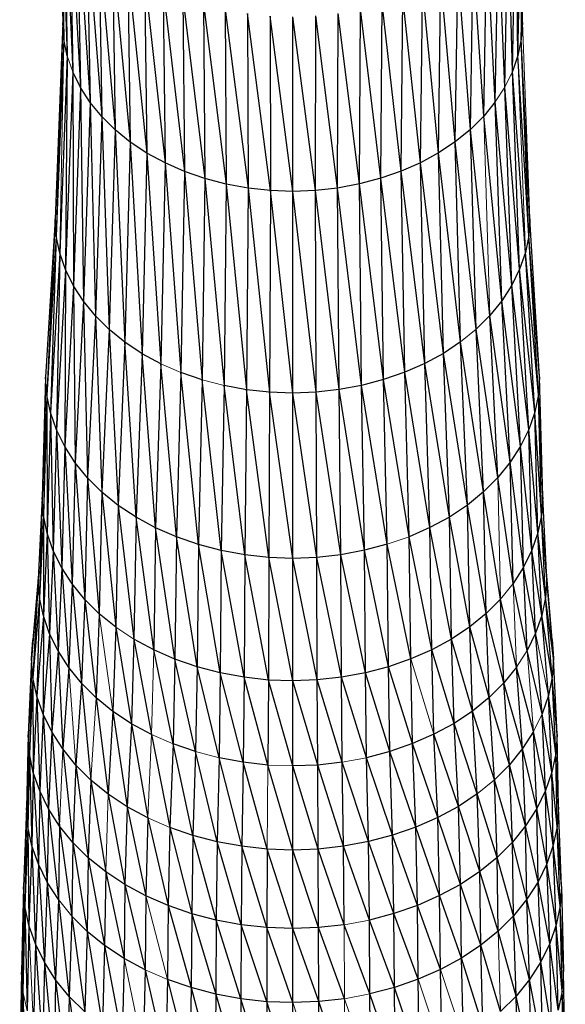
# Paper-space layout '_Top' of a CAD drawing. Header units: millimetres. Extents: x 0 to 1300, y -464 to -1.
# Tile 39 of 47: x 943 to 976, y -181 to -121. Entities that reach past the tile are written whole.
import ezdxf

# ---------------------------------------------------------------- set-up
doc = ezdxf.new("R2010")
doc.units = ezdxf.units.MM

psp = doc.layouts.new('_Top')

# ---------------------------------------------------------------- linework, layer by layer
at = {"color": 7, "linetype": 'Continuous', "lineweight": 25}
for p, q in [((945.123, -110.261), (945.414, -122.052)), ((945.123, -110.261), (945.342, -121.048)), ((973.342, -121.02), (973.562, -110.233)), ((945.196, -111.281), (945.623, -123.047)), ((945.196, -111.281), (945.414, -122.052)), ((973.273, -122.025), (973.492, -111.254)), ((973.342, -121.02), (973.492, -111.254)), ((945.408, -112.291), (945.963, -124.023)), ((945.408, -112.291), (945.623, -123.047)), ((973.068, -123.02), (973.284, -112.264)), ((945.754, -113.283), (946.43, -124.972)), ((945.754, -113.283), (945.963, -124.023)), ((972.732, -123.997), (972.942, -113.257)), ((973.068, -123.02), (972.942, -113.257)), ((946.228, -114.246), (947.018, -125.883)), ((946.228, -114.246), (946.43, -124.972)), ((972.268, -124.946), (972.472, -114.221)), ((972.732, -123.997), (972.472, -114.221)), ((946.825, -115.172), (947.722, -126.749)), ((946.825, -115.172), (947.018, -125.883)), ((971.684, -125.859), (971.878, -115.148)), ((972.268, -124.946), (971.878, -115.148)), ((947.54, -116.051), (948.536, -127.559)), ((947.54, -116.051), (947.722, -126.749)), ((970.983, -126.726), (971.166, -116.028)), ((971.684, -125.859), (971.166, -116.028)), ((948.367, -116.874), (949.456, -128.304)), ((948.367, -116.874), (948.536, -127.559)), ((970.172, -127.537), (970.342, -116.853)), ((970.983, -126.726), (970.342, -116.853)), ((949.301, -117.631), (950.475, -128.977)), ((949.301, -117.631), (949.456, -128.304)), ((969.255, -128.285), (969.411, -117.612)), ((970.172, -127.537), (969.411, -117.612)), ((950.336, -118.314), (951.582, -129.572)), ((950.336, -118.314), (950.475, -128.977)), ((968.238, -128.96), (968.378, -118.297)), ((969.255, -128.285), (968.378, -118.297)), ((951.46, -118.919), (952.764, -130.086)), ((951.46, -118.919), (951.582, -129.572)), ((967.134, -129.557), (967.256, -118.904)), ((968.238, -128.96), (967.256, -118.904)), ((952.661, -119.441), (954.008, -130.515)), ((952.661, -119.441), (952.764, -130.086)), ((953.925, -119.876), (955.303, -130.855)), ((953.925, -119.876), (954.008, -130.515)), ((964.711, -130.504), (964.795, -119.866)), ((965.954, -130.073), (964.795, -119.866)), ((965.954, -130.073), (966.058, -119.428)), ((967.134, -129.557), (966.058, -119.428)), ((955.24, -120.221), (956.635, -131.102)), ((955.24, -120.221), (955.303, -130.855)), ((957.992, -131.252), (956.592, -120.472)), ((956.592, -120.472), (956.635, -131.102)), ((962.087, -131.096), (962.13, -120.467)), ((963.418, -130.846), (962.13, -120.467)), ((963.418, -130.846), (963.482, -120.214)), ((964.711, -130.504), (963.482, -120.214)), ((945.342, -121.048), (944.879, -132.992)), ((945.342, -121.048), (944.954, -134.029)), ((945.414, -122.052), (945.342, -121.048)), ((959.361, -131.302), (957.971, -120.625)), ((957.971, -120.625), (957.992, -131.252)), ((960.73, -131.249), (959.361, -120.676)), ((959.361, -131.302), (959.361, -120.676)), ((960.73, -131.249), (960.752, -120.622)), ((962.087, -131.096), (960.752, -120.622)), ((973.342, -121.02), (973.273, -122.025)), ((945.414, -122.052), (944.954, -134.029)), ((945.623, -123.047), (945.414, -122.052)), ((973.273, -122.025), (973.068, -123.02)), ((973.733, -134.002), (973.273, -122.025)), ((973.803, -132.965), (973.273, -122.025)), ((945.623, -123.047), (945.169, -135.057)), ((945.623, -123.047), (945.521, -136.065)), ((973.068, -123.02), (972.732, -123.997)), ((973.733, -134.002), (973.068, -123.02)), ((945.963, -124.023), (945.521, -136.065)), ((946.43, -124.972), (945.963, -124.023)), ((945.963, -124.023), (946.003, -137.045)), ((973.173, -136.039), (972.732, -123.997)), ((973.521, -135.03), (972.732, -123.997)), ((946.43, -124.972), (946.003, -137.045)), ((947.018, -125.883), (946.43, -124.972)), ((946.43, -124.972), (946.61, -137.987)), ((972.694, -137.02), (972.268, -124.946)), ((973.173, -136.039), (972.268, -124.946)), ((971.684, -125.859), (970.983, -126.726)), ((972.09, -137.963), (971.684, -125.859)), ((972.694, -137.02), (971.684, -125.859)), ((947.018, -125.883), (946.61, -137.987)), ((947.722, -126.749), (947.018, -125.883)), ((947.018, -125.883), (947.337, -138.881)), ((947.722, -126.749), (947.337, -138.881)), ((948.536, -127.559), (947.722, -126.749)), ((947.722, -126.749), (948.178, -139.718)), ((970.983, -126.726), (970.172, -127.537)), ((972.09, -137.963), (970.983, -126.726)), ((948.536, -127.559), (948.178, -139.718)), ((949.456, -128.304), (948.536, -127.559)), ((948.536, -127.559), (949.129, -140.488)), ((970.172, -127.537), (969.255, -128.285)), ((970.528, -139.697), (970.172, -127.537)), ((971.367, -138.858), (970.172, -127.537)), ((949.456, -128.304), (949.129, -140.488)), ((950.475, -128.977), (949.456, -128.304)), ((949.456, -128.304), (950.181, -141.183)), ((969.255, -128.285), (968.238, -128.96)), ((969.581, -140.469), (969.255, -128.285)), ((970.528, -139.697), (969.255, -128.285)), ((950.475, -128.977), (950.181, -141.183)), ((951.582, -129.572), (950.475, -128.977)), ((950.475, -128.977), (951.324, -141.798)), ((968.238, -128.96), (967.134, -129.557)), ((968.531, -141.166), (968.238, -128.96)), ((969.581, -140.469), (968.238, -128.96)), ((951.582, -129.572), (951.324, -141.798)), ((952.764, -130.086), (951.582, -129.572)), ((951.582, -129.572), (952.545, -142.329)), ((965.954, -130.073), (964.711, -130.504)), ((967.134, -129.557), (965.954, -130.073)), ((966.171, -142.316), (965.954, -130.073)), ((967.39, -141.783), (965.954, -130.073)), ((967.39, -141.783), (967.134, -129.557)), ((968.531, -141.166), (967.134, -129.557)), ((952.764, -130.086), (952.545, -142.329)), ((954.008, -130.515), (952.764, -130.086)), ((952.764, -130.086), (953.831, -142.771)), ((954.008, -130.515), (953.831, -142.771)), ((955.303, -130.855), (954.008, -130.515)), ((954.008, -130.515), (955.168, -143.123)), ((964.711, -130.504), (963.418, -130.846)), ((964.887, -142.761), (964.711, -130.504)), ((966.171, -142.316), (964.711, -130.504)), ((955.303, -130.855), (955.168, -143.123)), ((956.635, -131.102), (955.303, -130.855)), ((955.303, -130.855), (956.544, -143.378)), ((956.635, -131.102), (956.544, -143.378)), ((957.992, -131.252), (956.635, -131.102)), ((956.635, -131.102), (957.946, -143.533)), ((957.992, -131.252), (957.946, -143.533)), ((959.361, -131.302), (957.992, -131.252)), ((959.36, -143.585), (957.992, -131.252)), ((960.73, -131.249), (959.361, -131.302)), ((962.087, -131.096), (960.73, -131.249)), ((960.774, -143.531), (960.73, -131.249)), ((962.176, -143.372), (960.73, -131.249)), ((963.418, -130.846), (962.087, -131.096)), ((962.176, -143.372), (962.087, -131.096)), ((963.551, -143.115), (962.087, -131.096)), ((963.551, -143.115), (963.418, -130.846)), ((964.887, -142.761), (963.418, -130.846)), ((959.36, -143.585), (959.361, -131.302)), ((960.774, -143.531), (959.361, -131.302)), ((944.879, -132.992), (944.296, -142.621)), ((944.879, -132.992), (944.373, -143.7)), ((944.954, -134.029), (944.879, -132.992)), ((973.803, -132.965), (973.733, -134.002)), ((974.386, -142.595), (973.803, -132.965)), ((944.954, -134.029), (944.373, -143.7)), ((944.954, -134.029), (944.597, -144.769)), ((945.169, -135.057), (944.954, -134.029)), ((973.733, -134.002), (973.521, -135.03)), ((974.312, -143.675), (973.733, -134.002)), ((974.386, -142.595), (973.733, -134.002)), ((945.169, -135.057), (944.597, -144.769)), ((945.169, -135.057), (944.963, -145.819)), ((945.521, -136.065), (945.169, -135.057)), ((973.521, -135.03), (973.173, -136.039)), ((974.092, -144.744), (973.521, -135.03)), ((974.312, -143.675), (973.521, -135.03)), ((945.521, -136.065), (944.963, -145.819)), ((945.521, -136.065), (945.464, -146.838)), ((946.003, -137.045), (945.521, -136.065)), ((973.173, -136.039), (972.694, -137.02)), ((973.729, -145.794), (973.173, -136.039)), ((974.092, -144.744), (973.173, -136.039)), ((946.003, -137.045), (945.464, -146.838)), ((946.61, -137.987), (946.003, -137.045)), ((946.003, -137.045), (946.096, -147.818)), ((972.694, -137.02), (972.09, -137.963)), ((973.231, -146.814), (972.694, -137.02)), ((973.729, -145.794), (972.694, -137.02)), ((946.61, -137.987), (946.096, -147.818)), ((947.337, -138.881), (946.61, -137.987)), ((946.61, -137.987), (946.852, -148.748)), ((972.09, -137.963), (971.367, -138.858)), ((972.603, -147.795), (972.09, -137.963)), ((973.231, -146.814), (972.09, -137.963)), ((947.337, -138.881), (946.852, -148.748)), ((948.178, -139.718), (947.337, -138.881)), ((947.337, -138.881), (947.727, -149.619)), ((971.367, -138.858), (970.528, -139.697)), ((971.85, -148.726), (971.367, -138.858)), ((972.603, -147.795), (971.367, -138.858)), ((948.178, -139.718), (947.727, -149.619)), ((949.129, -140.488), (948.178, -139.718)), ((948.178, -139.718), (948.715, -150.42)), ((970.978, -149.599), (970.528, -139.697)), ((971.85, -148.726), (970.528, -139.697)), ((949.129, -140.488), (948.715, -150.42)), ((950.181, -141.183), (949.129, -140.488)), ((949.81, -151.143), (949.129, -140.488)), ((969.581, -140.469), (968.531, -141.166)), ((969.992, -150.402), (969.581, -140.469)), ((970.978, -149.599), (969.581, -140.469)), ((950.181, -141.183), (949.81, -151.143)), ((951.324, -141.798), (950.181, -141.183)), ((950.999, -151.783), (950.181, -141.183)), ((968.531, -141.166), (967.39, -141.783)), ((968.9, -151.127), (968.531, -141.166)), ((969.992, -150.402), (968.531, -141.166)), ((951.324, -141.798), (950.999, -151.783)), ((952.269, -152.335), (951.324, -141.798)), ((967.39, -141.783), (966.171, -142.316)), ((967.712, -151.768), (967.39, -141.783)), ((968.9, -151.127), (967.39, -141.783)), ((944.296, -142.621), (944.097, -149.937)), ((944.296, -142.621), (944.175, -151.03)), ((944.373, -143.7), (944.296, -142.621)), ((952.545, -142.329), (952.269, -152.335)), ((953.831, -142.771), (952.545, -142.329)), ((953.607, -152.796), (952.545, -142.329)), ((966.171, -142.316), (964.887, -142.761)), ((966.444, -152.323), (966.171, -142.316)), ((967.712, -151.768), (966.171, -142.316)), ((974.386, -142.595), (974.312, -143.675)), ((974.584, -149.911), (974.386, -142.595)), ((953.831, -142.771), (953.607, -152.796)), ((954.998, -153.161), (953.831, -142.771)), ((955.168, -143.123), (954.998, -153.161)), ((956.544, -143.378), (955.168, -143.123)), ((956.429, -153.427), (955.168, -143.123)), ((963.551, -143.115), (962.176, -143.372)), ((964.887, -142.761), (963.551, -143.115)), ((963.719, -153.154), (963.551, -143.115)), ((965.108, -152.786), (963.551, -143.115)), ((965.108, -152.786), (964.887, -142.761)), ((966.444, -152.323), (964.887, -142.761)), ((944.373, -143.7), (944.175, -151.03)), ((944.597, -144.769), (944.373, -143.7)), ((944.373, -143.7), (944.402, -152.114)), ((956.544, -143.378), (956.429, -153.427)), ((957.946, -143.533), (956.544, -143.378)), ((957.888, -153.589), (956.544, -143.378)), ((957.946, -143.533), (957.888, -153.589)), ((959.36, -143.585), (957.946, -143.533)), ((959.359, -153.643), (957.946, -143.533)), ((959.359, -153.643), (959.36, -143.585)), ((960.774, -143.531), (959.36, -143.585)), ((960.83, -153.586), (959.36, -143.585)), ((962.176, -143.372), (960.774, -143.531)), ((960.83, -153.586), (960.774, -143.531)), ((962.288, -153.422), (960.774, -143.531)), ((962.288, -153.422), (962.176, -143.372)), ((963.719, -153.154), (962.176, -143.372)), ((974.312, -143.675), (974.092, -144.744)), ((974.51, -151.005), (974.312, -143.675)), ((974.584, -149.911), (974.312, -143.675)), ((944.597, -144.769), (944.402, -152.114)), ((944.963, -145.819), (944.597, -144.769)), ((944.597, -144.769), (944.772, -153.177)), ((974.092, -144.744), (973.729, -145.794)), ((974.286, -152.089), (974.092, -144.744)), ((974.51, -151.005), (974.092, -144.744)), ((944.963, -145.819), (944.772, -153.177)), ((945.464, -146.838), (944.963, -145.819)), ((944.963, -145.819), (945.28, -154.21)), ((973.729, -145.794), (973.231, -146.814)), ((973.919, -153.152), (973.729, -145.794)), ((974.286, -152.089), (973.729, -145.794)), ((945.464, -146.838), (945.28, -154.21)), ((946.096, -147.818), (945.464, -146.838)), ((945.464, -146.838), (945.92, -155.202)), ((973.231, -146.814), (972.603, -147.795)), ((973.415, -154.186), (973.231, -146.814)), ((973.919, -153.152), (973.231, -146.814)), ((946.096, -147.818), (945.92, -155.202)), ((946.852, -148.748), (946.096, -147.818)), ((946.096, -147.818), (946.686, -156.145)), ((972.603, -147.795), (971.85, -148.726)), ((972.778, -155.18), (972.603, -147.795)), ((973.415, -154.186), (972.603, -147.795)), ((946.852, -148.748), (946.686, -156.145)), ((947.727, -149.619), (946.852, -148.748)), ((946.852, -148.748), (947.573, -157.027)), ((972.778, -155.18), (971.85, -148.726)), ((947.727, -149.619), (947.573, -157.027)), ((948.715, -150.42), (947.727, -149.619)), ((947.727, -149.619), (948.574, -157.839)), ((970.978, -149.599), (969.992, -150.402)), ((971.131, -157.007), (970.978, -149.599)), ((972.015, -156.123), (970.978, -149.599)), ((944.097, -149.937), (943.857, -154.939)), ((944.097, -149.937), (943.936, -156.049)), ((944.175, -151.03), (944.097, -149.937)), ((948.715, -150.42), (948.574, -157.839)), ((949.81, -151.143), (948.715, -150.42)), ((948.715, -150.42), (949.684, -158.572)), ((969.992, -150.402), (968.9, -151.127)), ((970.132, -157.821), (969.992, -150.402)), ((971.131, -157.007), (969.992, -150.402)), ((974.584, -149.911), (974.51, -151.005)), ((974.823, -154.913), (974.584, -149.911)), ((944.175, -151.03), (943.936, -156.049)), ((944.175, -151.03), (944.167, -157.149)), ((944.402, -152.114), (944.175, -151.03)), ((974.51, -151.005), (974.286, -152.089)), ((974.748, -156.024), (974.51, -151.005)), ((974.823, -154.913), (974.51, -151.005)), ((949.81, -151.143), (949.684, -158.572)), ((950.999, -151.783), (949.81, -151.143)), ((950.888, -159.22), (949.81, -151.143)), ((968.9, -151.127), (967.712, -151.768)), ((969.025, -158.555), (968.9, -151.127)), ((970.132, -157.821), (968.9, -151.127)), ((944.402, -152.114), (944.167, -157.149)), ((944.772, -153.177), (944.402, -152.114)), ((944.402, -152.114), (944.543, -158.229)), ((950.999, -151.783), (950.888, -159.22)), ((952.269, -152.335), (950.999, -151.783)), ((952.175, -159.779), (950.999, -151.783)), ((967.712, -151.768), (966.444, -152.323)), ((967.822, -159.206), (967.712, -151.768)), ((969.025, -158.555), (967.712, -151.768)), ((974.286, -152.089), (973.919, -153.152)), ((974.521, -157.125), (974.286, -152.089)), ((974.748, -156.024), (974.286, -152.089)), ((952.269, -152.335), (952.175, -159.779)), ((953.607, -152.796), (952.269, -152.335)), ((953.53, -160.246), (952.269, -152.335)), ((953.607, -152.796), (953.53, -160.246)), ((954.998, -153.161), (953.607, -152.796)), ((954.94, -160.617), (953.607, -152.796)), ((965.108, -152.786), (963.719, -153.154)), ((965.184, -160.237), (965.108, -152.786)), ((966.537, -159.767), (965.108, -152.786)), ((966.537, -159.767), (966.444, -152.323)), ((967.822, -159.206), (966.444, -152.323)), ((944.772, -153.177), (944.543, -158.229)), ((945.28, -154.21), (944.772, -153.177)), ((944.772, -153.177), (945.059, -159.278)), ((954.998, -153.161), (954.94, -160.617)), ((956.429, -153.427), (954.998, -153.161)), ((956.39, -160.886), (954.998, -153.161)), ((956.429, -153.427), (956.39, -160.886)), ((957.888, -153.589), (956.429, -153.427)), ((957.868, -161.05), (956.429, -153.427)), ((962.288, -153.422), (960.83, -153.586)), ((963.719, -153.154), (962.288, -153.422)), ((962.326, -160.881), (962.288, -153.422)), ((963.776, -160.609), (962.288, -153.422)), ((963.776, -160.609), (963.719, -153.154)), ((965.184, -160.237), (963.719, -153.154)), ((973.919, -153.152), (973.415, -154.186)), ((974.148, -158.205), (973.919, -153.152)), ((974.521, -157.125), (973.919, -153.152)), ((957.888, -153.589), (957.868, -161.05)), ((959.359, -153.643), (957.888, -153.589)), ((959.358, -161.104), (957.888, -153.589)), ((959.358, -161.104), (959.359, -153.643)), ((960.83, -153.586), (959.359, -153.643)), ((960.849, -161.047), (959.359, -153.643)), ((960.849, -161.047), (960.83, -153.586)), ((962.326, -160.881), (960.83, -153.586)), ((943.879, -154.47), (943.441, -159.753)), ((943.882, -154.412), (943.519, -158.613)), ((945.28, -154.21), (945.059, -159.278)), ((945.92, -155.202), (945.28, -154.21)), ((945.28, -154.21), (945.709, -160.287)), ((973.415, -154.186), (972.778, -155.18)), ((973.635, -159.255), (973.415, -154.186)), ((974.148, -158.205), (973.415, -154.186)), ((975.158, -158.588), (974.803, -154.479)), ((943.857, -154.939), (943.441, -159.753)), ((943.857, -154.939), (943.522, -160.894)), ((943.936, -156.049), (943.857, -154.939)), ((945.92, -155.202), (945.709, -160.287)), ((946.686, -156.145), (945.92, -155.202)), ((945.92, -155.202), (946.487, -161.244)), ((973.635, -159.255), (972.778, -155.18)), ((974.823, -154.913), (974.748, -156.024)), ((975.24, -159.729), (974.823, -154.913)), ((975.158, -158.588), (974.823, -154.913)), ((943.936, -156.049), (943.522, -160.894)), ((943.936, -156.049), (943.759, -162.024)), ((944.167, -157.149), (943.936, -156.049)), ((946.686, -156.145), (946.487, -161.244)), ((947.573, -157.027), (946.686, -156.145)), ((946.686, -156.145), (947.387, -162.14)), ((972.015, -156.123), (971.131, -157.007)), ((972.213, -161.223), (972.015, -156.123)), ((972.988, -160.264), (972.015, -156.123)), ((974.748, -156.024), (974.521, -157.125)), ((975.162, -160.869), (974.748, -156.024)), ((975.24, -159.729), (974.748, -156.024)), ((947.573, -157.027), (947.387, -162.14)), ((948.574, -157.839), (947.573, -157.027)), ((971.131, -157.007), (970.132, -157.821)), ((971.316, -162.121), (971.131, -157.007)), ((972.213, -161.223), (971.131, -157.007)), ((944.167, -157.149), (943.759, -162.024)), ((944.167, -157.149), (944.145, -163.132)), ((944.543, -158.229), (944.167, -157.149)), ((974.521, -157.125), (974.148, -158.205)), ((974.928, -162), (974.521, -157.125)), ((975.162, -160.869), (974.521, -157.125)), ((944.543, -158.229), (944.145, -163.132)), ((945.059, -159.278), (944.543, -158.229)), ((944.543, -158.229), (944.674, -164.21)), ((948.574, -157.839), (948.404, -162.965)), ((948.574, -157.839), (949.531, -163.709)), ((970.132, -157.821), (969.025, -158.555)), ((970.301, -162.947), (970.132, -157.821)), ((971.316, -162.121), (970.132, -157.821)), ((974.148, -158.205), (973.635, -159.255)), ((974.545, -163.109), (974.148, -158.205)), ((943.441, -159.753), (943.519, -158.613)), ((949.684, -158.572), (949.531, -163.709)), ((950.888, -159.22), (949.684, -158.572)), ((949.684, -158.572), (950.755, -164.367)), ((969.025, -158.555), (967.822, -159.206)), ((969.177, -163.693), (969.025, -158.555)), ((970.301, -162.947), (969.025, -158.555)), ((975.158, -158.588), (975.24, -159.729)), ((945.059, -159.278), (944.674, -164.21)), ((945.709, -160.287), (945.059, -159.278)), ((945.059, -159.278), (945.342, -165.245)), ((952.175, -159.779), (950.888, -159.22)), ((952.062, -164.936), (950.888, -159.22)), ((967.822, -159.206), (966.537, -159.767)), ((967.955, -164.353), (967.822, -159.206)), ((969.177, -163.693), (967.822, -159.206)), ((974.545, -163.109), (973.635, -159.255)), ((943.441, -159.753), (943.231, -164.381)), ((943.441, -159.753), (943.313, -165.537)), ((943.522, -160.894), (943.441, -159.753)), ((952.175, -159.779), (952.062, -164.936)), ((953.53, -160.246), (952.175, -159.779)), ((953.438, -165.41), (952.175, -159.779)), ((966.537, -159.767), (965.184, -160.237)), ((966.65, -164.924), (966.537, -159.767)), ((975.24, -159.729), (975.162, -160.869)), ((975.449, -164.357), (975.24, -159.729)), ((945.709, -160.287), (945.342, -165.245)), ((946.487, -161.244), (945.709, -160.287)), ((953.53, -160.246), (953.438, -165.41)), ((954.94, -160.617), (953.53, -160.246)), ((954.87, -165.786), (953.53, -160.246)), ((954.94, -160.617), (954.87, -165.786)), ((956.39, -160.886), (954.94, -160.617)), ((956.343, -166.06), (954.94, -160.617)), ((963.776, -160.609), (962.326, -160.881)), ((965.184, -160.237), (963.776, -160.609)), ((963.844, -165.779), (963.776, -160.609)), ((965.275, -165.401), (963.776, -160.609)), ((965.275, -165.401), (965.184, -160.237)), ((966.65, -164.924), (965.184, -160.237)), ((972.988, -160.264), (972.213, -161.223)), ((973.355, -165.224), (972.988, -160.264)), ((974.019, -164.187), (972.988, -160.264)), ((943.522, -160.894), (943.313, -165.537)), ((943.759, -162.024), (943.522, -160.894)), ((943.522, -160.894), (943.553, -166.681)), ((946.487, -161.244), (946.14, -166.228)), ((947.387, -162.14), (946.487, -161.244)), ((946.487, -161.244), (947.065, -167.148)), ((956.39, -160.886), (956.343, -166.06)), ((957.868, -161.05), (956.39, -160.886)), ((957.844, -166.226), (956.39, -160.886)), ((957.868, -161.05), (957.844, -166.226)), ((959.358, -161.104), (957.868, -161.05)), ((959.358, -166.282), (957.868, -161.05)), ((960.849, -161.047), (959.358, -161.104)), ((959.358, -166.282), (959.358, -161.104)), ((960.872, -166.224), (959.358, -161.104)), ((962.326, -160.881), (960.849, -161.047)), ((960.872, -166.224), (960.849, -161.047)), ((962.372, -166.055), (960.849, -161.047)), ((962.372, -166.055), (962.326, -160.881)), ((963.844, -165.779), (962.326, -160.881)), ((972.213, -161.223), (971.316, -162.121)), ((972.559, -166.208), (972.213, -161.223)), ((973.355, -165.224), (972.213, -161.223)), ((975.162, -160.869), (974.928, -162)), ((975.37, -165.513), (975.162, -160.869)), ((975.449, -164.357), (975.162, -160.869)), ((943.759, -162.024), (943.553, -166.681)), ((944.145, -163.132), (943.759, -162.024)), ((943.759, -162.024), (943.944, -167.805)), ((948.404, -162.965), (947.387, -162.14)), ((947.387, -162.14), (948.11, -167.995)), ((971.316, -162.121), (970.301, -162.947)), ((971.637, -167.129), (971.316, -162.121)), ((972.559, -166.208), (971.316, -162.121)), ((974.928, -162), (974.545, -163.109)), ((975.133, -166.658), (974.928, -162)), ((975.37, -165.513), (974.928, -162)), ((948.404, -162.965), (948.11, -167.995)), ((949.531, -163.709), (948.404, -162.965)), ((948.404, -162.965), (949.267, -168.76)), ((970.301, -162.947), (969.177, -163.693)), ((970.595, -167.978), (970.301, -162.947)), ((971.637, -167.129), (970.301, -162.947)), ((944.145, -163.132), (943.944, -167.805)), ((944.674, -164.21), (944.145, -163.132)), ((944.145, -163.132), (944.481, -168.896)), ((974.745, -167.782), (974.545, -163.109)), ((975.133, -166.658), (974.545, -163.109)), ((944.674, -164.21), (944.481, -168.896)), ((945.342, -165.245), (944.674, -164.21)), ((944.674, -164.21), (945.157, -169.946)), ((949.531, -163.709), (949.267, -168.76)), ((950.755, -164.367), (949.531, -163.709)), ((949.531, -163.709), (950.523, -169.436)), ((969.177, -163.693), (967.955, -164.353)), ((969.44, -168.744), (969.177, -163.693)), ((970.595, -167.978), (969.177, -163.693)), ((974.019, -164.187), (973.355, -165.224)), ((974.212, -168.874), (974.019, -164.187)), ((974.745, -167.782), (974.019, -164.187)), ((943.231, -164.381), (943.143, -168.822)), ((943.231, -164.381), (943.225, -169.984)), ((943.313, -165.537), (943.231, -164.381)), ((950.755, -164.367), (951.865, -170.02)), ((967.955, -164.353), (966.65, -164.924)), ((968.185, -169.422), (967.955, -164.353)), ((969.44, -168.744), (967.955, -164.353)), ((975.449, -164.357), (975.37, -165.513)), ((975.537, -168.798), (975.449, -164.357)), ((946.14, -166.228), (945.342, -165.245)), ((945.342, -165.245), (945.966, -170.942)), ((952.062, -164.936), (951.865, -170.02)), ((953.438, -165.41), (952.062, -164.936)), ((953.278, -170.507), (952.062, -164.936)), ((953.438, -165.41), (953.278, -170.507)), ((954.748, -170.893), (953.438, -165.41)), ((965.275, -165.401), (963.844, -165.779)), ((966.65, -164.924), (965.275, -165.401)), ((965.433, -170.497), (965.275, -165.401)), ((966.845, -170.008), (965.275, -165.401)), ((966.845, -170.008), (966.65, -164.924)), ((968.185, -169.422), (966.65, -164.924)), ((973.355, -165.224), (972.559, -166.208)), ((973.539, -169.924), (973.355, -165.224)), ((974.212, -168.874), (973.355, -165.224)), ((943.313, -165.537), (943.225, -169.984)), ((943.553, -166.681), (943.313, -165.537)), ((943.313, -165.537), (943.466, -171.135)), ((954.87, -165.786), (954.748, -170.893)), ((956.343, -166.06), (954.87, -165.786)), ((956.261, -171.174), (954.87, -165.786)), ((963.964, -170.886), (963.844, -165.779)), ((965.433, -170.497), (963.844, -165.779)), ((975.37, -165.513), (975.133, -166.658)), ((975.457, -169.96), (975.37, -165.513)), ((975.537, -168.798), (975.37, -165.513)), ((946.14, -166.228), (945.966, -170.942)), ((947.065, -167.148), (946.14, -166.228)), ((946.14, -166.228), (946.903, -171.874)), ((956.343, -166.06), (956.261, -171.174)), ((957.844, -166.226), (956.343, -166.06)), ((957.802, -171.345), (956.343, -166.06)), ((959.357, -171.402), (957.844, -166.226)), ((959.357, -171.402), (959.358, -166.282)), ((960.872, -166.224), (959.358, -166.282)), ((960.912, -171.343), (959.358, -166.282)), ((962.372, -166.055), (960.872, -166.224)), ((960.912, -171.343), (960.872, -166.224)), ((962.453, -171.169), (960.872, -166.224)), ((962.453, -171.169), (962.372, -166.055)), ((963.964, -170.886), (962.372, -166.055)), ((972.559, -166.208), (971.637, -167.129)), ((972.732, -170.922), (972.559, -166.208)), ((973.539, -169.924), (972.559, -166.208)), ((943.553, -166.681), (943.466, -171.135)), ((943.944, -167.805), (943.553, -166.681)), ((943.553, -166.681), (943.86, -172.265)), ((947.065, -167.148), (946.903, -171.874)), ((948.11, -167.995), (947.065, -167.148)), ((947.065, -167.148), (947.961, -172.732)), ((971.798, -171.855), (971.637, -167.129)), ((972.732, -170.922), (971.637, -167.129)), ((975.133, -166.658), (974.745, -167.782)), ((975.219, -171.112), (975.133, -166.658)), ((975.457, -169.96), (975.133, -166.658)), ((943.944, -167.805), (943.86, -172.265)), ((944.481, -168.896), (943.944, -167.805)), ((943.944, -167.805), (944.399, -173.362)), ((974.745, -167.782), (974.212, -168.874)), ((974.829, -172.242), (974.745, -167.782)), ((975.219, -171.112), (974.745, -167.782)), ((949.267, -168.76), (948.11, -167.995)), ((948.11, -167.995), (949.133, -173.506)), ((970.595, -167.978), (969.44, -168.744)), ((970.743, -172.715), (970.595, -167.978)), ((971.798, -171.855), (970.595, -167.978)), ((943.143, -168.822), (942.955, -173.637)), ((943.143, -168.822), (943.039, -174.813)), ((943.225, -169.984), (943.143, -168.822)), ((944.481, -168.896), (944.399, -173.362)), ((945.157, -169.946), (944.481, -168.896)), ((944.481, -168.896), (945.079, -174.417)), ((949.267, -168.76), (949.133, -173.506)), ((950.523, -169.436), (949.267, -168.76)), ((949.267, -168.76), (950.406, -174.192)), ((969.44, -168.744), (968.185, -169.422)), ((969.573, -173.491), (969.44, -168.744)), ((970.743, -172.715), (969.44, -168.744)), ((974.212, -168.874), (973.539, -169.924)), ((974.293, -173.34), (974.212, -168.874)), ((974.829, -172.242), (974.212, -168.874)), ((975.537, -168.798), (975.457, -169.96)), ((975.724, -173.614), (975.537, -168.798)), ((950.523, -169.436), (950.406, -174.192)), ((950.523, -169.436), (951.766, -174.783)), ((968.185, -169.422), (966.845, -170.008)), ((968.301, -174.178), (968.185, -169.422)), ((969.573, -173.491), (968.185, -169.422)), ((943.225, -169.984), (943.039, -174.813)), ((943.466, -171.135), (943.225, -169.984)), ((943.225, -169.984), (943.282, -175.977)), ((945.157, -169.946), (945.079, -174.417)), ((945.966, -170.942), (945.157, -169.946)), ((945.157, -169.946), (945.893, -175.419)), ((951.865, -170.02), (951.766, -174.783)), ((953.278, -170.507), (951.865, -170.02)), ((951.865, -170.02), (953.198, -175.277)), ((966.845, -170.008), (965.433, -170.497)), ((966.943, -174.772), (966.845, -170.008)), ((968.301, -174.178), (966.845, -170.008)), ((973.539, -169.924), (972.732, -170.922)), ((973.616, -174.396), (973.539, -169.924)), ((974.293, -173.34), (973.539, -169.924)), ((975.457, -169.96), (975.219, -171.112)), ((975.644, -174.789), (975.457, -169.96)), ((975.724, -173.614), (975.457, -169.96)), ((953.278, -170.507), (953.198, -175.277)), ((954.748, -170.893), (953.278, -170.507)), ((954.687, -175.668), (953.278, -170.507)), ((965.433, -170.497), (963.964, -170.886)), ((965.513, -175.267), (965.433, -170.497)), ((966.943, -174.772), (965.433, -170.497)), ((943.466, -171.135), (943.282, -175.977)), ((943.86, -172.265), (943.466, -171.135)), ((943.466, -171.135), (943.68, -177.12)), ((945.966, -170.942), (945.893, -175.419)), ((946.903, -171.874), (945.966, -170.942)), ((945.966, -170.942), (946.834, -176.356)), ((954.748, -170.893), (954.687, -175.668)), ((956.261, -171.174), (954.748, -170.893)), ((956.22, -175.953), (954.748, -170.893)), ((956.261, -171.174), (956.22, -175.953)), ((957.802, -171.345), (956.261, -171.174)), ((957.781, -176.126), (956.261, -171.174)), ((957.802, -171.345), (957.781, -176.126)), ((959.357, -171.402), (957.802, -171.345)), ((959.357, -176.184), (957.802, -171.345)), ((960.912, -171.343), (959.357, -171.402)), ((960.932, -176.124), (959.357, -171.402)), ((959.357, -176.184), (959.357, -171.402)), ((962.453, -171.169), (960.912, -171.343)), ((960.932, -176.124), (960.912, -171.343)), ((962.493, -175.948), (960.912, -171.343)), ((963.964, -170.886), (962.453, -171.169)), ((962.493, -175.948), (962.453, -171.169)), ((964.025, -175.661), (962.453, -171.169)), ((964.025, -175.661), (963.964, -170.886)), ((965.513, -175.267), (963.964, -170.886)), ((972.732, -170.922), (971.798, -171.855)), ((972.805, -175.399), (972.732, -170.922)), ((973.616, -174.396), (972.732, -170.922)), ((975.219, -171.112), (974.829, -172.242)), ((975.403, -175.954), (975.219, -171.112)), ((975.644, -174.789), (975.219, -171.112)), ((946.903, -171.874), (946.834, -176.356)), ((947.961, -172.732), (946.903, -171.874)), ((946.903, -171.874), (947.898, -177.219)), ((971.798, -171.855), (970.743, -172.715)), ((971.866, -176.338), (971.798, -171.855)), ((972.805, -175.399), (971.798, -171.855)), ((943.86, -172.265), (943.68, -177.12)), ((944.399, -173.362), (943.86, -172.265)), ((943.86, -172.265), (944.226, -178.23)), ((974.829, -172.242), (974.293, -173.34)), ((975.008, -177.097), (974.829, -172.242)), ((975.403, -175.954), (974.829, -172.242)), ((947.961, -172.732), (947.898, -177.219)), ((949.133, -173.506), (947.961, -172.732)), ((947.961, -172.732), (949.077, -177.998)), ((970.743, -172.715), (969.573, -173.491)), ((970.805, -177.202), (970.743, -172.715)), ((971.866, -176.338), (970.743, -172.715)), ((942.955, -173.637), (942.84, -178.826)), ((942.955, -173.637), (942.924, -180.009)), ((943.039, -174.813), (942.955, -173.637)), ((944.399, -173.362), (944.226, -178.23)), ((945.079, -174.417), (944.399, -173.362)), ((944.399, -173.362), (944.913, -179.297)), ((949.133, -173.506), (949.077, -177.998)), ((950.406, -174.192), (949.133, -173.506)), ((949.133, -173.506), (950.357, -178.686)), ((969.573, -173.491), (968.301, -174.178)), ((969.628, -177.982), (969.573, -173.491)), ((970.805, -177.202), (969.573, -173.491)), ((974.293, -173.34), (973.616, -174.396)), ((974.466, -178.208), (974.293, -173.34)), ((975.008, -177.097), (974.293, -173.34)), ((975.724, -173.614), (975.644, -174.789)), ((975.724, -173.614), (975.839, -178.802)), ((945.079, -174.417), (944.913, -179.297)), ((945.079, -174.417), (945.736, -180.31)), ((950.406, -174.192), (950.357, -178.686)), ((951.766, -174.783), (950.406, -174.192)), ((968.301, -174.178), (966.943, -174.772)), ((968.35, -178.673), (968.301, -174.178)), ((969.628, -177.982), (968.301, -174.178)), ((973.616, -174.396), (972.805, -175.399)), ((973.781, -179.276), (973.616, -174.396)), ((974.466, -178.208), (973.616, -174.396)), ((943.039, -174.813), (942.924, -180.009)), ((943.282, -175.977), (943.039, -174.813)), ((943.039, -174.813), (943.169, -181.182)), ((951.766, -174.783), (951.724, -179.281)), ((953.198, -175.277), (951.766, -174.783)), ((951.766, -174.783), (953.164, -179.778)), ((966.943, -174.772), (965.513, -175.267)), ((966.985, -179.27), (966.943, -174.772)), ((968.35, -178.673), (966.943, -174.772)), ((975.644, -174.789), (975.403, -175.954)), ((975.758, -179.986), (975.644, -174.789)), ((975.839, -178.802), (975.644, -174.789)), ((945.893, -175.419), (945.736, -180.31)), ((946.834, -176.356), (945.893, -175.419)), ((945.893, -175.419), (946.689, -181.258)), ((953.198, -175.277), (953.164, -179.778)), ((954.687, -175.668), (953.198, -175.277)), ((953.198, -175.277), (954.661, -180.171)), ((965.513, -175.267), (964.025, -175.661)), ((965.546, -179.768), (965.513, -175.267)), ((966.985, -179.27), (965.513, -175.267)), ((972.805, -175.399), (971.866, -176.338)), ((972.961, -180.29), (972.805, -175.399)), ((973.781, -179.276), (972.805, -175.399)), ((943.282, -175.977), (943.169, -181.182)), ((943.68, -177.12), (943.282, -175.977)), ((954.687, -175.668), (954.661, -180.171)), ((956.22, -175.953), (954.687, -175.668)), ((956.202, -180.457), (954.687, -175.668)), ((956.22, -175.953), (956.202, -180.457)), ((957.781, -176.126), (956.22, -175.953)), ((957.772, -180.632), (956.22, -175.953)), ((957.781, -176.126), (957.772, -180.632)), ((959.357, -176.184), (957.781, -176.126)), ((959.356, -180.69), (957.781, -176.126)), ((959.356, -180.69), (959.357, -176.184)), ((960.932, -176.124), (959.357, -176.184)), ((960.94, -180.629), (959.357, -176.184)), ((962.493, -175.948), (960.932, -176.124)), ((960.94, -180.629), (960.932, -176.124)), ((962.51, -180.452), (960.932, -176.124)), ((964.05, -180.164), (962.493, -175.948)), ((964.05, -180.164), (964.025, -175.661)), ((965.546, -179.768), (964.025, -175.661)), ((975.403, -175.954), (975.008, -177.097)), ((975.515, -181.159), (975.403, -175.954)), ((975.758, -179.986), (975.403, -175.954)), ((946.834, -176.356), (946.689, -181.258)), ((947.898, -177.219), (946.834, -176.356)), ((946.834, -176.356), (947.765, -182.131)), ((971.866, -176.338), (970.805, -177.202)), ((972.961, -180.29), (971.866, -176.338)), ((943.68, -177.12), (943.57, -182.333)), ((944.226, -178.23), (943.68, -177.12)), ((943.68, -177.12), (944.119, -183.451)), ((947.898, -177.219), (947.765, -182.131)), ((949.077, -177.998), (947.898, -177.219)), ((947.898, -177.219), (948.958, -182.919)), ((970.805, -177.202), (969.628, -177.982)), ((970.937, -182.114), (970.805, -177.202)), ((972.011, -181.24), (970.805, -177.202)), ((975.008, -177.097), (974.466, -178.208)), ((975.118, -182.31), (975.008, -177.097)), ((975.515, -181.159), (975.008, -177.097)), ((949.077, -177.998), (948.958, -182.919)), ((950.357, -178.686), (949.077, -177.998)), ((969.628, -177.982), (968.35, -178.673)), ((969.747, -182.904), (969.628, -177.982)), ((970.937, -182.114), (969.628, -177.982)), ((944.226, -178.23), (944.119, -183.451)), ((944.913, -179.297), (944.226, -178.23)), ((944.226, -178.23), (944.812, -184.525)), ((974.466, -178.208), (973.781, -179.276)), ((974.572, -183.429), (974.466, -178.208)), ((975.118, -182.31), (974.466, -178.208)), ((942.84, -178.826), (942.723, -184.388)), ((942.84, -178.826), (942.807, -185.58)), ((942.924, -180.009), (942.84, -178.826)), ((950.357, -178.686), (950.253, -183.616)), ((950.357, -178.686), (951.636, -184.217)), ((968.35, -178.673), (966.985, -179.27)), ((968.454, -183.603), (968.35, -178.673)), ((975.955, -184.365), (975.839, -178.802)), ((944.913, -179.297), (944.812, -184.525)), ((945.736, -180.31), (944.913, -179.297)), ((944.913, -179.297), (945.641, -185.545)), ((951.724, -179.281), (951.636, -184.217)), ((953.164, -179.778), (951.724, -179.281)), ((951.724, -179.281), (953.092, -184.719)), ((953.164, -179.778), (953.092, -184.719)), ((954.661, -180.171), (953.164, -179.778)), ((953.164, -179.778), (954.607, -185.117)), ((965.546, -179.768), (964.05, -180.164)), ((966.985, -179.27), (965.546, -179.768)), ((965.618, -184.71), (965.546, -179.768)), ((967.072, -184.206), (965.546, -179.768)), ((967.072, -184.206), (966.985, -179.27)), ((973.781, -179.276), (972.961, -180.29)), ((973.882, -184.504), (973.781, -179.276)), ((974.572, -183.429), (973.781, -179.276)), ((942.924, -180.009), (942.807, -185.58)), ((942.924, -180.009), (943.055, -186.761)), ((945.736, -180.31), (945.641, -185.545)), ((946.689, -181.258), (945.736, -180.31)), ((945.736, -180.31), (946.6, -186.5)), ((954.661, -180.171), (954.607, -185.117)), ((956.202, -180.457), (954.661, -180.171)), ((954.661, -180.171), (956.165, -185.407)), ((964.104, -185.111), (964.05, -180.164)), ((965.618, -184.71), (964.05, -180.164)), ((972.961, -180.29), (972.011, -181.24)), ((973.056, -185.526), (972.961, -180.29)), ((973.882, -184.504), (972.961, -180.29)), ((975.758, -179.986), (975.515, -181.159)), ((975.873, -185.557), (975.758, -179.986)), ((975.955, -184.365), (975.758, -179.986)), ((956.202, -180.457), (956.165, -185.407)), ((957.772, -180.632), (956.202, -180.457)), ((957.753, -185.583), (956.202, -180.457)), ((957.772, -180.632), (957.753, -185.583)), ((959.356, -180.69), (957.772, -180.632)), ((959.356, -185.642), (957.772, -180.632)), ((960.94, -180.629), (959.356, -180.69)), ((959.356, -185.642), (959.356, -180.69)), ((962.51, -180.452), (960.94, -180.629)), ((960.958, -185.581), (960.94, -180.629)), ((962.546, -185.402), (960.94, -180.629))]:
    psp.add_line(p, q, dxfattribs=at)
at = {"color": 142, "linetype": 'Continuous', "lineweight": 18, "true_color": 0x0080c0}
for p, q in [((973.273, -122.025), (973.284, -112.264)), ((973.342, -121.02), (973.803, -132.965)), ((945.414, -122.052), (945.169, -135.057)), ((945.963, -124.023), (945.623, -123.047)), ((973.521, -135.03), (973.068, -123.02)), ((972.732, -123.997), (972.268, -124.946)), ((972.268, -124.946), (971.684, -125.859)), ((971.367, -138.858), (970.983, -126.726)), ((970.528, -139.697), (969.581, -140.469)), ((952.545, -142.329), (951.324, -141.798)), ((955.168, -143.123), (953.831, -142.771)), ((971.85, -148.726), (970.978, -149.599)), ((972.015, -156.123), (971.85, -148.726)), ((966.444, -152.323), (965.108, -152.786)), ((972.778, -155.18), (972.015, -156.123)), ((972.988, -160.264), (972.778, -155.18)), ((947.573, -157.027), (948.404, -162.965)), ((949.684, -158.572), (948.574, -157.839)), ((974.928, -162), (974.148, -158.205)), ((950.888, -159.22), (950.755, -164.367)), ((973.635, -159.255), (972.988, -160.264)), ((974.019, -164.187), (973.635, -159.255)), ((967.955, -164.353), (966.537, -159.767)), ((945.709, -160.287), (946.14, -166.228)), ((947.387, -162.14), (947.065, -167.148)), ((974.545, -163.109), (974.019, -164.187)), ((950.755, -164.367), (950.523, -169.436)), ((952.062, -164.936), (950.755, -164.367)), ((945.342, -165.245), (945.157, -169.946)), ((954.87, -165.786), (953.438, -165.41)), ((963.844, -165.779), (962.372, -166.055)), ((957.844, -166.226), (957.802, -171.345)), ((959.358, -166.282), (957.844, -166.226)), ((971.637, -167.129), (970.595, -167.978)), ((948.11, -167.995), (947.961, -172.732)), ((951.865, -170.02), (950.523, -169.436)), ((945.893, -175.419), (945.079, -174.417)), ((950.406, -174.192), (951.724, -179.281)), ((943.282, -175.977), (943.57, -182.333)), ((964.025, -175.661), (962.493, -175.948)), ((962.51, -180.452), (962.493, -175.948)), ((972.011, -181.24), (971.866, -176.338)), ((949.077, -177.998), (950.253, -183.616)), ((951.724, -179.281), (950.357, -178.686)), ((969.747, -182.904), (968.35, -178.673)), ((975.839, -178.802), (975.758, -179.986)), ((968.454, -183.603), (966.985, -179.27)), ((943.169, -181.182), (942.924, -180.009)), ((964.05, -180.164), (962.51, -180.452)), ((960.958, -185.581), (959.356, -180.69)), ((962.546, -185.402), (962.51, -180.452)), ((964.104, -185.111), (962.51, -180.452))]:
    psp.add_line(p, q, dxfattribs=at)

doc.saveas('drawing.dxf')
